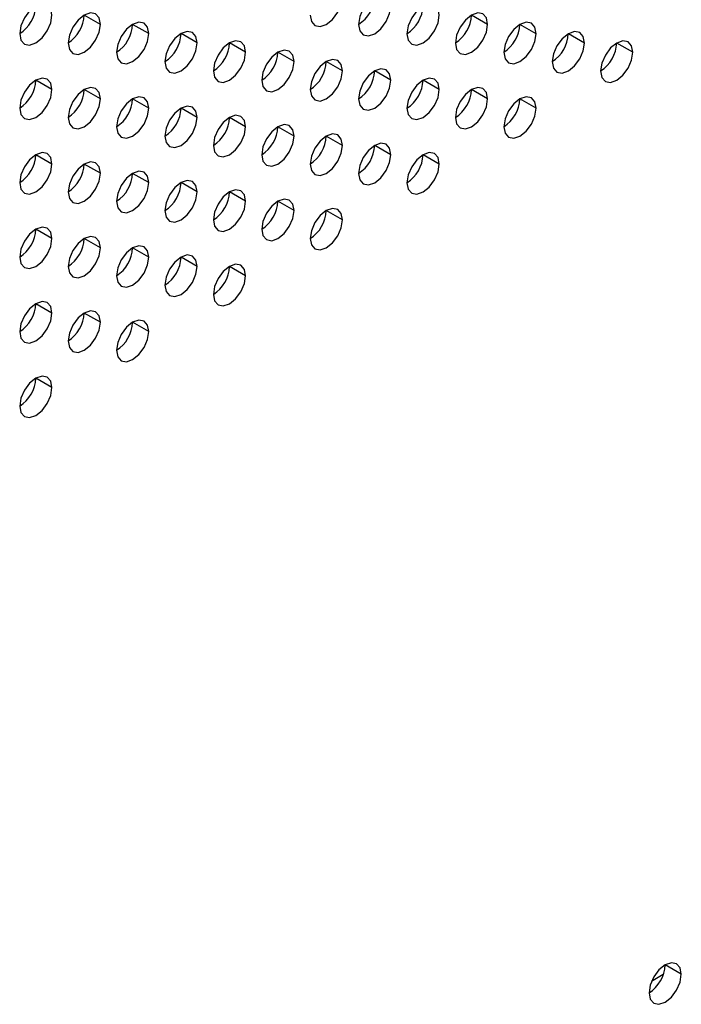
# Model space of a CAD drawing. Header units: millimetres. Extents: x 0 to 1118, y 0 to 864.
# Tile 193 of 256: x 955.57 to 960.4, y 645.79 to 652.99. Entities that reach past the tile are written whole.
import ezdxf

# ---------------------------------------------------------------- set-up
doc = ezdxf.new("R2010")
doc.units = ezdxf.units.MM

msp = doc.modelspace()

# ---------------------------------------------------------------- linework, layer by layer
at = {"color": 7, "linetype": 'Continuous', "lineweight": 25}
for p, q in [((956.1577, 652.9517), (956.0399, 653.0197)), ((958.9862, 652.9514), (958.8683, 653.0194)), ((956.5113, 652.8836), (956.3934, 652.9516)), ((959.3397, 652.8833), (959.2219, 652.9514)), ((956.8648, 652.8155), (956.747, 652.8836)), ((959.6933, 652.8153), (959.5754, 652.8833)), ((957.2184, 652.7474), (957.1005, 652.8155)), ((960.0468, 652.7472), (959.929, 652.8152)), ((957.5719, 652.6794), (957.4541, 652.7474)), ((957.9255, 652.6113), (957.8076, 652.6793)), ((958.2791, 652.5432), (958.1612, 652.6112)), ((955.8042, 652.4754), (955.6863, 652.5434)), ((958.6326, 652.4751), (958.5148, 652.5432)), ((956.1577, 652.4073), (956.0399, 652.4754)), ((958.9862, 652.4071), (958.8683, 652.4751)), ((956.5113, 652.3392), (956.3934, 652.4073)), ((959.3397, 652.339), (959.2219, 652.407)), ((956.8648, 652.2712), (956.747, 652.3392)), ((957.2184, 652.2031), (957.1005, 652.2711)), ((957.5719, 652.135), (957.4541, 652.203)), ((957.9255, 652.0669), (957.8076, 652.135)), ((958.2791, 651.9989), (958.1612, 652.0669)), ((955.8042, 651.931), (955.6863, 651.9991)), ((958.6326, 651.9308), (958.5148, 651.9988)), ((956.1577, 651.863), (956.0399, 651.931)), ((956.5113, 651.7949), (956.3934, 651.8629)), ((956.8648, 651.7268), (956.747, 651.7948)), ((957.2184, 651.6587), (957.1005, 651.7268)), ((957.5719, 651.5906), (957.4541, 651.6587)), ((957.9255, 651.5226), (957.8076, 651.5906)), ((955.8042, 651.3867), (955.6863, 651.4547)), ((956.1577, 651.3186), (956.0399, 651.3866)), ((956.5113, 651.2505), (956.3934, 651.3186)), ((956.8648, 651.1824), (956.747, 651.2505)), ((957.2184, 651.1144), (957.1005, 651.1824)), ((955.8042, 650.8423), (955.6863, 650.9104)), ((956.1577, 650.7742), (956.0399, 650.8423)), ((956.5113, 650.7062), (956.3934, 650.7742)), ((955.8042, 650.298), (955.6863, 650.366)), ((960.4004, 646.0107), (960.2825, 646.0787))]:
    msp.add_line(p, q, dxfattribs=at)
at = {"color": 8, "linetype": 'Continuous', "lineweight": 25}
msp.add_line((960.269, 646.0077), (960.183, 645.958), dxfattribs=at)
at = {"color": 7, "linetype": 'Continuous', "lineweight": 25, "flags": 128}
for points in [[(957.6898, 653.0196), (957.6988, 652.9727), (957.7243, 652.9433), (957.7625, 652.9358), (957.8076, 652.9515), (957.8527, 652.9879), (957.891, 653.0395), (957.9165, 653.0984), (957.9255, 653.1556)], [(958.2791, 653.0876), (958.2701, 653.1345), (958.2445, 653.1639), (958.2063, 653.1713), (958.1612, 653.1556), (958.1161, 653.1192), (958.0779, 653.0677), (958.0523, 653.0088), (958.0433, 652.9515)], [(955.8042, 653.0198), (955.7952, 653.0667), (955.7697, 653.0961), (955.7314, 653.1035), (955.6863, 653.0878), (955.6412, 653.0514), (955.603, 652.9998), (955.5774, 652.9409), (955.5685, 652.8837)], [(958.0433, 652.9515), (958.0523, 652.9046), (958.0779, 652.8752), (958.1161, 652.8678), (958.1612, 652.8834), (958.2063, 652.9198), (958.2445, 652.9714), (958.2701, 653.0303), (958.2791, 653.0876)], [(958.6326, 653.0195), (958.6236, 653.0664), (958.5981, 653.0958), (958.5599, 653.1032), (958.5148, 653.0875), (958.4697, 653.0512), (958.4314, 652.9996), (958.4059, 652.9407), (958.3969, 652.8834)], [(955.5685, 652.8837), (955.5774, 652.8368), (955.603, 652.8074), (955.6412, 652.8), (955.6863, 652.8156), (955.7314, 652.852), (955.7697, 652.9036), (955.7952, 652.9625), (955.8042, 653.0198)], [(956.1577, 652.9517), (956.1488, 652.9986), (956.1232, 653.028), (956.085, 653.0354), (956.0399, 653.0197), (955.9948, 652.9833), (955.9565, 652.9318), (955.931, 652.8729), (955.922, 652.8156)], [(958.3969, 652.8834), (958.4059, 652.8365), (958.4314, 652.8071), (958.4697, 652.7997), (958.5148, 652.8154), (958.5599, 652.8518), (958.5981, 652.9033), (958.6236, 652.9622), (958.6326, 653.0195)], [(958.9862, 652.9514), (958.9772, 652.9983), (958.9516, 653.0277), (958.9134, 653.0351), (958.8683, 653.0195), (958.8232, 652.9831), (958.785, 652.9315), (958.7594, 652.8726), (958.7505, 652.8153)], [(955.922, 652.8156), (955.931, 652.7687), (955.9565, 652.7393), (955.9948, 652.7319), (956.0399, 652.7476), (956.085, 652.784), (956.1232, 652.8355), (956.1488, 652.8944), (956.1577, 652.9517)], [(956.5113, 652.8836), (956.5023, 652.9305), (956.4768, 652.9599), (956.4385, 652.9673), (956.3934, 652.9517), (956.3483, 652.9153), (956.3101, 652.8637), (956.2846, 652.8048), (956.2756, 652.7475)], [(958.7505, 652.8153), (958.7594, 652.7684), (958.785, 652.739), (958.8232, 652.7316), (958.8683, 652.7473), (958.9134, 652.7837), (958.9516, 652.8353), (958.9772, 652.8942), (958.9862, 652.9514)], [(959.3397, 652.8833), (959.3307, 652.9302), (959.3052, 652.9596), (959.267, 652.9671), (959.2219, 652.9514), (959.1768, 652.915), (959.1385, 652.8634), (959.113, 652.8045), (959.104, 652.7473)], [(956.2756, 652.7475), (956.2846, 652.7006), (956.3101, 652.6712), (956.3483, 652.6638), (956.3934, 652.6795), (956.4385, 652.7159), (956.4768, 652.7674), (956.5023, 652.8263), (956.5113, 652.8836)], [(956.8648, 652.8155), (956.8559, 652.8624), (956.8303, 652.8918), (956.7921, 652.8993), (956.747, 652.8836), (956.7019, 652.8472), (956.6637, 652.7956), (956.6381, 652.7367), (956.6291, 652.6795)], [(959.104, 652.7473), (959.113, 652.7004), (959.1385, 652.671), (959.1768, 652.6635), (959.2219, 652.6792), (959.267, 652.7156), (959.3052, 652.7672), (959.3307, 652.8261), (959.3397, 652.8833)], [(959.6933, 652.8153), (959.6843, 652.8622), (959.6587, 652.8916), (959.6205, 652.899), (959.5754, 652.8833), (959.5303, 652.8469), (959.4921, 652.7953), (959.4665, 652.7364), (959.4576, 652.6792)], [(956.6291, 652.6795), (956.6381, 652.6326), (956.6637, 652.6032), (956.7019, 652.5957), (956.747, 652.6114), (956.7921, 652.6478), (956.8303, 652.6994), (956.8559, 652.7583), (956.8648, 652.8155)], [(957.2184, 652.7474), (957.2094, 652.7943), (957.1839, 652.8237), (957.1456, 652.8312), (957.1005, 652.8155), (957.0554, 652.7791), (957.0172, 652.7275), (956.9917, 652.6686), (956.9827, 652.6114)], [(959.4576, 652.6792), (959.4665, 652.6323), (959.4921, 652.6029), (959.5303, 652.5955), (959.5754, 652.6111), (959.6205, 652.6475), (959.6587, 652.6991), (959.6843, 652.758), (959.6933, 652.8153)], [(960.0468, 652.7472), (960.0378, 652.7941), (960.0123, 652.8235), (959.9741, 652.8309), (959.929, 652.8152), (959.8839, 652.7788), (959.8456, 652.7273), (959.8201, 652.6684), (959.8111, 652.6111)], [(956.9827, 652.6114), (956.9917, 652.5645), (957.0172, 652.5351), (957.0554, 652.5276), (957.1005, 652.5433), (957.1456, 652.5797), (957.1839, 652.6313), (957.2094, 652.6902), (957.2184, 652.7474)], [(957.5719, 652.6794), (957.563, 652.7263), (957.5374, 652.7557), (957.4992, 652.7631), (957.4541, 652.7474), (957.409, 652.711), (957.3708, 652.6595), (957.3452, 652.6006), (957.3362, 652.5433)], [(959.8111, 652.6111), (959.8201, 652.5642), (959.8456, 652.5348), (959.8839, 652.5274), (959.929, 652.5431), (959.9741, 652.5795), (960.0123, 652.631), (960.0378, 652.6899), (960.0468, 652.7472)], [(957.3362, 652.5433), (957.3452, 652.4964), (957.3708, 652.467), (957.409, 652.4596), (957.4541, 652.4752), (957.4992, 652.5116), (957.5374, 652.5632), (957.563, 652.6221), (957.5719, 652.6794)], [(957.9255, 652.6113), (957.9165, 652.6582), (957.891, 652.6876), (957.8527, 652.695), (957.8076, 652.6793), (957.7625, 652.643), (957.7243, 652.5914), (957.6988, 652.5325), (957.6898, 652.4752)], [(957.6898, 652.4752), (957.6988, 652.4283), (957.7243, 652.3989), (957.7625, 652.3915), (957.8076, 652.4072), (957.8527, 652.4436), (957.891, 652.4951), (957.9165, 652.554), (957.9255, 652.6113)], [(958.2791, 652.5432), (958.2701, 652.5901), (958.2445, 652.6195), (958.2063, 652.6269), (958.1612, 652.6113), (958.1161, 652.5749), (958.0779, 652.5233), (958.0523, 652.4644), (958.0433, 652.4071)], [(955.8042, 652.4754), (955.7952, 652.5223), (955.7697, 652.5517), (955.7314, 652.5591), (955.6863, 652.5435), (955.6412, 652.5071), (955.603, 652.4555), (955.5774, 652.3966), (955.5685, 652.3393)], [(958.0433, 652.4071), (958.0523, 652.3602), (958.0779, 652.3308), (958.1161, 652.3234), (958.1612, 652.3391), (958.2063, 652.3755), (958.2445, 652.4271), (958.2701, 652.486), (958.2791, 652.5432)], [(958.6326, 652.4751), (958.6236, 652.522), (958.5981, 652.5514), (958.5599, 652.5589), (958.5148, 652.5432), (958.4697, 652.5068), (958.4314, 652.4552), (958.4059, 652.3963), (958.3969, 652.3391)], [(955.5685, 652.3393), (955.5774, 652.2924), (955.603, 652.263), (955.6412, 652.2556), (955.6863, 652.2713), (955.7314, 652.3077), (955.7697, 652.3592), (955.7952, 652.4181), (955.8042, 652.4754)], [(956.1577, 652.4073), (956.1488, 652.4542), (956.1232, 652.4836), (956.085, 652.4911), (956.0399, 652.4754), (955.9948, 652.439), (955.9565, 652.3874), (955.931, 652.3285), (955.922, 652.2713)], [(956.5113, 652.3392), (956.5023, 652.3861), (956.4768, 652.4155), (956.4385, 652.423), (956.3934, 652.4073), (956.3483, 652.3709), (956.3101, 652.3193), (956.2846, 652.2604), (956.2756, 652.2032)], [(958.3969, 652.3391), (958.4059, 652.2922), (958.4314, 652.2628), (958.4697, 652.2553), (958.5148, 652.271), (958.5599, 652.3074), (958.5981, 652.359), (958.6236, 652.4179), (958.6326, 652.4751)], [(958.9862, 652.4071), (958.9772, 652.454), (958.9516, 652.4834), (958.9134, 652.4908), (958.8683, 652.4751), (958.8232, 652.4387), (958.785, 652.3871), (958.7594, 652.3282), (958.7505, 652.271)], [(959.3397, 652.339), (959.3307, 652.3859), (959.3052, 652.4153), (959.267, 652.4227), (959.2219, 652.407), (959.1768, 652.3706), (959.1385, 652.3191), (959.113, 652.2602), (959.104, 652.2029)], [(955.922, 652.2713), (955.931, 652.2244), (955.9565, 652.1949), (955.9948, 652.1875), (956.0399, 652.2032), (956.085, 652.2396), (956.1232, 652.2912), (956.1488, 652.3501), (956.1577, 652.4073)], [(956.8648, 652.2712), (956.8559, 652.3181), (956.8303, 652.3475), (956.7921, 652.3549), (956.747, 652.3392), (956.7019, 652.3028), (956.6637, 652.2513), (956.6381, 652.1924), (956.6291, 652.1351)], [(958.7505, 652.271), (958.7594, 652.2241), (958.785, 652.1947), (958.8232, 652.1873), (958.8683, 652.2029), (958.9134, 652.2393), (958.9516, 652.2909), (958.9772, 652.3498), (958.9862, 652.4071)], [(956.2756, 652.2032), (956.2846, 652.1563), (956.3101, 652.1269), (956.3483, 652.1194), (956.3934, 652.1351), (956.4385, 652.1715), (956.4768, 652.2231), (956.5023, 652.282), (956.5113, 652.3392)], [(957.2184, 652.2031), (957.2094, 652.25), (957.1839, 652.2794), (957.1456, 652.2868), (957.1005, 652.2711), (957.0554, 652.2347), (957.0172, 652.1832), (956.9917, 652.1243), (956.9827, 652.067)], [(959.104, 652.2029), (959.113, 652.156), (959.1385, 652.1266), (959.1768, 652.1192), (959.2219, 652.1349), (959.267, 652.1712), (959.3052, 652.2228), (959.3307, 652.2817), (959.3397, 652.339)], [(956.6291, 652.1351), (956.6381, 652.0882), (956.6637, 652.0588), (956.7019, 652.0514), (956.747, 652.067), (956.7921, 652.1034), (956.8303, 652.155), (956.8559, 652.2139), (956.8648, 652.2712)], [(957.5719, 652.135), (957.563, 652.1819), (957.5374, 652.2113), (957.4992, 652.2187), (957.4541, 652.2031), (957.409, 652.1667), (957.3708, 652.1151), (957.3452, 652.0562), (957.3362, 651.9989)], [(956.9827, 652.067), (956.9917, 652.0201), (957.0172, 651.9907), (957.0554, 651.9833), (957.1005, 651.999), (957.1456, 652.0354), (957.1839, 652.0869), (957.2094, 652.1458), (957.2184, 652.2031)], [(957.3362, 651.9989), (957.3452, 651.952), (957.3708, 651.9226), (957.409, 651.9152), (957.4541, 651.9309), (957.4992, 651.9673), (957.5374, 652.0188), (957.563, 652.0777), (957.5719, 652.135)], [(957.9255, 652.0669), (957.9165, 652.1138), (957.891, 652.1432), (957.8527, 652.1507), (957.8076, 652.135), (957.7625, 652.0986), (957.7243, 652.047), (957.6988, 651.9881), (957.6898, 651.9309)], [(957.6898, 651.9309), (957.6988, 651.884), (957.7243, 651.8546), (957.7625, 651.8471), (957.8076, 651.8628), (957.8527, 651.8992), (957.891, 651.9508), (957.9165, 652.0097), (957.9255, 652.0669)], [(958.2791, 651.9989), (958.2701, 652.0458), (958.2445, 652.0752), (958.2063, 652.0826), (958.1612, 652.0669), (958.1161, 652.0305), (958.0779, 651.9789), (958.0523, 651.92), (958.0433, 651.8628)], [(955.8042, 651.931), (955.7952, 651.9779), (955.7697, 652.0073), (955.7314, 652.0148), (955.6863, 651.9991), (955.6412, 651.9627), (955.603, 651.9111), (955.5774, 651.8522), (955.5685, 651.795)], [(958.0433, 651.8628), (958.0523, 651.8159), (958.0779, 651.7865), (958.1161, 651.779), (958.1612, 651.7947), (958.2063, 651.8311), (958.2445, 651.8827), (958.2701, 651.9416), (958.2791, 651.9989)], [(958.6326, 651.9308), (958.6236, 651.9777), (958.5981, 652.0071), (958.5599, 652.0145), (958.5148, 651.9988), (958.4697, 651.9624), (958.4314, 651.9109), (958.4059, 651.852), (958.3969, 651.7947)], [(955.5685, 651.795), (955.5774, 651.7481), (955.603, 651.7187), (955.6412, 651.7112), (955.6863, 651.7269), (955.7314, 651.7633), (955.7697, 651.8149), (955.7952, 651.8738), (955.8042, 651.931)], [(956.1577, 651.863), (956.1488, 651.9099), (956.1232, 651.9393), (956.085, 651.9467), (956.0399, 651.931), (955.9948, 651.8946), (955.9565, 651.843), (955.931, 651.7841), (955.922, 651.7269)], [(958.3969, 651.7947), (958.4059, 651.7478), (958.4314, 651.7184), (958.4697, 651.711), (958.5148, 651.7266), (958.5599, 651.763), (958.5981, 651.8146), (958.6236, 651.8735), (958.6326, 651.9308)], [(955.922, 651.7269), (955.931, 651.68), (955.9565, 651.6506), (955.9948, 651.6432), (956.0399, 651.6588), (956.085, 651.6952), (956.1232, 651.7468), (956.1488, 651.8057), (956.1577, 651.863)], [(956.5113, 651.7949), (956.5023, 651.8418), (956.4768, 651.8712), (956.4385, 651.8786), (956.3934, 651.8629), (956.3483, 651.8265), (956.3101, 651.775), (956.2846, 651.7161), (956.2756, 651.6588)], [(956.2756, 651.6588), (956.2846, 651.6119), (956.3101, 651.5825), (956.3483, 651.5751), (956.3934, 651.5908), (956.4385, 651.6272), (956.4768, 651.6787), (956.5023, 651.7376), (956.5113, 651.7949)], [(956.8648, 651.7268), (956.8559, 651.7737), (956.8303, 651.8031), (956.7921, 651.8105), (956.747, 651.7949), (956.7019, 651.7585), (956.6637, 651.7069), (956.6381, 651.648), (956.6291, 651.5907)], [(956.6291, 651.5907), (956.6381, 651.5438), (956.6637, 651.5144), (956.7019, 651.507), (956.747, 651.5227), (956.7921, 651.5591), (956.8303, 651.6106), (956.8559, 651.6695), (956.8648, 651.7268)], [(957.2184, 651.6587), (957.2094, 651.7056), (957.1839, 651.735), (957.1456, 651.7425), (957.1005, 651.7268), (957.0554, 651.6904), (957.0172, 651.6388), (956.9917, 651.5799), (956.9827, 651.5227)], [(956.9827, 651.5227), (956.9917, 651.4758), (957.0172, 651.4464), (957.0554, 651.4389), (957.1005, 651.4546), (957.1456, 651.491), (957.1839, 651.5426), (957.2094, 651.6015), (957.2184, 651.6587)], [(957.5719, 651.5906), (957.563, 651.6375), (957.5374, 651.6669), (957.4992, 651.6744), (957.4541, 651.6587), (957.409, 651.6223), (957.3708, 651.5707), (957.3452, 651.5118), (957.3362, 651.4546)], [(957.3362, 651.4546), (957.3452, 651.4077), (957.3708, 651.3783), (957.409, 651.3708), (957.4541, 651.3865), (957.4992, 651.4229), (957.5374, 651.4745), (957.563, 651.5334), (957.5719, 651.5906)], [(957.9255, 651.5226), (957.9165, 651.5695), (957.891, 651.5989), (957.8527, 651.6063), (957.8076, 651.5906), (957.7625, 651.5542), (957.7243, 651.5027), (957.6988, 651.4438), (957.6898, 651.3865)], [(957.6898, 651.3865), (957.6988, 651.3396), (957.7243, 651.3102), (957.7625, 651.3028), (957.8076, 651.3184), (957.8527, 651.3548), (957.891, 651.4064), (957.9165, 651.4653), (957.9255, 651.5226)], [(955.8042, 651.3867), (955.7952, 651.4336), (955.7697, 651.463), (955.7314, 651.4704), (955.6863, 651.4547), (955.6412, 651.4183), (955.603, 651.3668), (955.5774, 651.3079), (955.5685, 651.2506)], [(955.5685, 651.2506), (955.5774, 651.2037), (955.603, 651.1743), (955.6412, 651.1669), (955.6863, 651.1826), (955.7314, 651.2189), (955.7697, 651.2705), (955.7952, 651.3294), (955.8042, 651.3867)], [(956.1577, 651.3186), (956.1488, 651.3655), (956.1232, 651.3949), (956.085, 651.4023), (956.0399, 651.3867), (955.9948, 651.3503), (955.9565, 651.2987), (955.931, 651.2398), (955.922, 651.1825)], [(955.922, 651.1825), (955.931, 651.1356), (955.9565, 651.1062), (955.9948, 651.0988), (956.0399, 651.1145), (956.085, 651.1509), (956.1232, 651.2024), (956.1488, 651.2613), (956.1577, 651.3186)], [(956.5113, 651.2505), (956.5023, 651.2974), (956.4768, 651.3268), (956.4385, 651.3343), (956.3934, 651.3186), (956.3483, 651.2822), (956.3101, 651.2306), (956.2846, 651.1717), (956.2756, 651.1145)], [(956.2756, 651.1145), (956.2846, 651.0676), (956.3101, 651.0381), (956.3483, 651.0307), (956.3934, 651.0464), (956.4385, 651.0828), (956.4768, 651.1344), (956.5023, 651.1933), (956.5113, 651.2505)], [(956.8648, 651.1824), (956.8559, 651.2293), (956.8303, 651.2587), (956.7921, 651.2662), (956.747, 651.2505), (956.7019, 651.2141), (956.6637, 651.1625), (956.6381, 651.1036), (956.6291, 651.0464)], [(957.2184, 651.1144), (957.2094, 651.1613), (957.1839, 651.1907), (957.1456, 651.1981), (957.1005, 651.1824), (957.0554, 651.146), (957.0172, 651.0945), (956.9917, 651.0356), (956.9827, 650.9783)], [(956.6291, 651.0464), (956.6381, 650.9995), (956.6637, 650.9701), (956.7019, 650.9626), (956.747, 650.9783), (956.7921, 651.0147), (956.8303, 651.0663), (956.8559, 651.1252), (956.8648, 651.1824)], [(956.9827, 650.9783), (956.9917, 650.9314), (957.0172, 650.902), (957.0554, 650.8946), (957.1005, 650.9102), (957.1456, 650.9466), (957.1839, 650.9982), (957.2094, 651.0571), (957.2184, 651.1144)], [(955.8042, 650.8423), (955.7952, 650.8892), (955.7697, 650.9186), (955.7314, 650.926), (955.6863, 650.9104), (955.6412, 650.874), (955.603, 650.8224), (955.5774, 650.7635), (955.5685, 650.7062)], [(955.5685, 650.7062), (955.5774, 650.6593), (955.603, 650.6299), (955.6412, 650.6225), (955.6863, 650.6382), (955.7314, 650.6746), (955.7697, 650.7262), (955.7952, 650.7851), (955.8042, 650.8423)], [(956.1577, 650.7742), (956.1488, 650.8211), (956.1232, 650.8505), (956.085, 650.858), (956.0399, 650.8423), (955.9948, 650.8059), (955.9565, 650.7543), (955.931, 650.6954), (955.922, 650.6382)], [(955.922, 650.6382), (955.931, 650.5913), (955.9565, 650.5619), (955.9948, 650.5544), (956.0399, 650.5701), (956.085, 650.6065), (956.1232, 650.6581), (956.1488, 650.717), (956.1577, 650.7742)], [(956.5113, 650.7062), (956.5023, 650.7531), (956.4768, 650.7825), (956.4385, 650.7899), (956.3934, 650.7742), (956.3483, 650.7378), (956.3101, 650.6862), (956.2846, 650.6274), (956.2756, 650.5701)], [(956.2756, 650.5701), (956.2846, 650.5232), (956.3101, 650.4938), (956.3483, 650.4864), (956.3934, 650.502), (956.4385, 650.5384), (956.4768, 650.59), (956.5023, 650.6489), (956.5113, 650.7062)], [(955.8042, 650.298), (955.7952, 650.3449), (955.7697, 650.3743), (955.7314, 650.3817), (955.6863, 650.366), (955.6412, 650.3296), (955.603, 650.278), (955.5774, 650.2191), (955.5685, 650.1619)], [(955.5685, 650.1619), (955.5774, 650.115), (955.603, 650.0856), (955.6412, 650.0782), (955.6863, 650.0938), (955.7314, 650.1302), (955.7697, 650.1818), (955.7952, 650.2407), (955.8042, 650.298)], [(960.4004, 646.0107), (960.3914, 646.0576), (960.3659, 646.087), (960.3276, 646.0944), (960.2825, 646.0787), (960.2374, 646.0423), (960.1992, 645.9908), (960.1736, 645.9319), (960.1647, 645.8746)], [(960.1647, 645.8746), (960.1736, 645.8277), (960.1992, 645.7983), (960.2374, 645.7909), (960.2825, 645.8066), (960.3276, 645.843), (960.3659, 645.8945), (960.3914, 645.9534), (960.4004, 646.0107)]]:
    msp.add_lwpolyline(points, dxfattribs=at)
at = {"color": 7, "linetype": 'Continuous', "lineweight": 25}
for centre in [(957.9053, 653.1672), (955.4305, 653.0994), (958.2589, 653.0992), (955.784, 653.0314), (958.6124, 653.0311), (956.1376, 652.9633), (958.966, 652.963), (956.4911, 652.8952), (959.3195, 652.8949), (956.8447, 652.8271), (959.6731, 652.8269), (957.1982, 652.759), (957.5518, 652.691), (957.9053, 652.6229), (955.4305, 652.5551), (958.2589, 652.5548), (955.784, 652.487), (958.6124, 652.4867), (956.1376, 652.4189), (958.966, 652.4187), (956.4911, 652.3508), (956.8447, 652.2828), (957.1982, 652.2147), (957.5518, 652.1466), (957.9053, 652.0785), (955.4305, 652.0107), (958.2589, 652.0104), (955.784, 651.9426), (956.1376, 651.8746), (956.4911, 651.8065), (956.8447, 651.7384), (957.1982, 651.6703), (957.5518, 651.6022), (955.4305, 651.4664), (955.784, 651.3983), (956.1376, 651.3302), (956.4911, 651.2621), (956.8447, 651.194), (955.4305, 650.922), (955.784, 650.8539), (956.1376, 650.7858), (955.4305, 650.3776), (960.0267, 646.0904)]:
    msp.add_arc(centre, 0.2561, 302.60548, 357.39452, dxfattribs=at)

doc.saveas('drawing.dxf')
